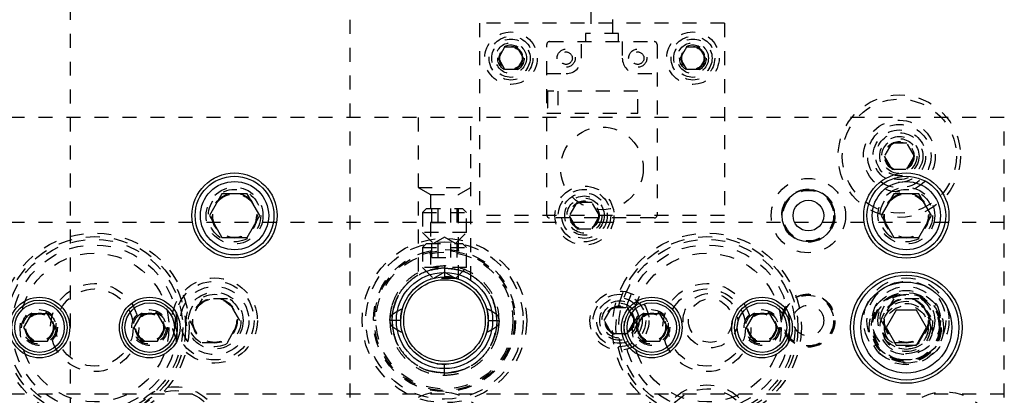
# Model space of a CAD drawing. Header units: inches. Extents: x 220 to 877, y 4 to 174.
# Tile 129 of 256: x 236.52 to 243.56, y 100.42 to 103.11. Entities that reach past the tile are written whole.
import ezdxf

# ---------------------------------------------------------------- set-up
doc = ezdxf.new("R2010")
doc.units = ezdxf.units.IN
doc.header["$LTSCALE"] = 0.5
doc.header["$MEASUREMENT"] = 0
doc.linetypes.add('HIDDEN', pattern=[0.225, 0.15, -0.075])
doc.layers.add('SID-M-H', color=4, linetype='HIDDEN')
doc.layers.add('SID-M-S', color=105, linetype='Continuous')

msp = doc.modelspace()

# ---------------------------------------------------------------- linework, layer by layer
at = {"layer": 'SID-M-H'}
for p, q in [((236.88178, 107.40857), (236.88178, 90.40857)), ((238.88178, 90.40857), (238.88178, 107.40857)), ((240.60304, 103.77965), (240.60304, 103.01074)), ((240.76052, 103.01074), (240.76052, 103.77965)), ((241.55678, 103.08357), (239.80678, 103.08357)), ((239.80678, 103.08357), (239.80678, 101.70857)), ((241.55678, 103.08357), (241.55678, 101.70857)), ((240.79989, 103.01074), (240.56367, 103.01074)), ((240.56367, 103.01074), (240.56367, 102.95168)), ((240.79989, 102.95168), (240.79989, 103.01074)), ((240.28808, 101.71153), (240.28808, 102.932)), ((240.30776, 102.95168), (241.05579, 102.95168)), ((240.53611, 102.83357), (240.53611, 102.95168)), ((240.82745, 102.95168), (240.82745, 102.83357)), ((241.07548, 102.932), (241.07548, 101.71153)), ((239.98668, 102.9117), (239.94157, 102.83357)), ((240.07689, 102.9117), (239.98668, 102.9117)), ((240.12199, 102.83357), (240.07689, 102.9117)), ((241.28668, 102.9117), (241.24157, 102.83357)), ((241.37689, 102.9117), (241.28668, 102.9117)), ((241.42199, 102.83357), (241.37689, 102.9117)), ((239.94157, 102.83357), (239.98668, 102.75545)), ((240.07689, 102.75545), (240.12199, 102.83357)), ((241.24157, 102.83357), (241.28668, 102.75545)), ((241.37689, 102.75545), (241.42199, 102.83357)), ((239.98668, 102.75545), (240.07689, 102.75545)), ((240.28808, 102.72334), (240.42587, 102.72334)), ((240.93768, 102.72334), (241.07548, 102.72334)), ((241.28668, 102.75545), (241.37689, 102.75545)), ((240.93768, 102.59735), (240.28808, 102.59735)), ((240.29201, 102.59735), (240.29201, 102.43987)), ((240.36682, 102.59735), (240.36682, 102.43987)), ((240.93768, 102.43987), (240.93768, 102.59735)), ((240.29595, 102.55798), (240.29201, 102.55798)), ((240.29595, 102.47924), (240.29595, 102.55798)), ((240.28808, 102.43987), (240.93768, 102.43987)), ((240.29201, 102.47924), (240.29595, 102.47924)), ((243.55678, 102.40857), (225.55678, 102.40857)), ((239.36928, 102.40857), (239.36928, 101.24668)), ((239.74428, 101.24668), (239.74428, 102.40857)), ((243.55678, 95.40857), (243.55678, 102.40857)), ((242.75266, 102.22732), (242.69853, 102.13357)), ((242.86091, 102.22732), (242.75266, 102.22732)), ((242.91504, 102.13357), (242.86091, 102.22732)), ((242.69853, 102.13357), (242.75266, 102.03982)), ((242.86091, 102.03982), (242.91504, 102.13357)), ((242.75266, 102.03982), (242.86091, 102.03982)), ((239.36928, 101.90857), (239.74428, 101.90857)), ((239.36928, 101.90857), (239.45628, 101.85834)), ((239.65728, 101.85834), (239.74428, 101.90857)), ((239.45628, 101.85834), (239.65728, 101.85834)), ((239.45628, 101.85834), (239.45628, 101.25477)), ((239.65728, 101.25485), (239.65728, 101.85834)), ((240.50266, 101.80232), (240.44853, 101.70857)), ((240.61091, 101.80232), (240.50266, 101.80232)), ((240.66504, 101.70857), (240.61091, 101.80232)), ((239.42828, 101.75857), (239.40053, 101.73082)), ((239.40053, 101.73082), (239.71303, 101.73082)), ((239.40053, 101.73082), (239.40053, 101.58682)), ((239.42828, 101.75857), (239.68528, 101.75857)), ((239.4666, 101.66015), (239.4666, 101.75857)), ((239.51169, 101.66015), (239.51169, 101.75857)), ((239.60187, 101.66015), (239.60187, 101.75857)), ((239.64697, 101.66015), (239.64697, 101.75857)), ((239.71303, 101.73082), (239.68528, 101.75857)), ((239.71303, 101.58682), (239.71303, 101.73082)), ((239.4666, 101.66015), (239.64697, 101.66015)), ((241.55678, 101.70857), (239.80678, 101.70857)), ((241.05579, 101.69184), (240.30776, 101.69184)), ((240.44853, 101.70857), (240.50266, 101.61482)), ((240.61091, 101.61482), (240.66504, 101.70857)), ((243.55678, 101.65857), (226.75678, 101.65857)), ((240.50266, 101.61482), (240.61091, 101.61482)), ((239.71303, 101.58682), (239.40053, 101.58682)), ((239.40053, 101.58682), (239.47878, 101.50857)), ((239.55678, 101.55361), (239.47878, 101.50857)), ((239.63478, 101.50857), (239.55678, 101.55361)), ((239.63478, 101.50857), (239.71303, 101.58682)), ((239.42828, 101.50857), (239.40053, 101.48082)), ((239.40053, 101.48082), (239.71303, 101.48082)), ((239.40053, 101.48082), (239.40053, 101.33682)), ((239.42828, 101.50857), (239.68528, 101.50857)), ((239.4666, 101.41015), (239.4666, 101.50857)), ((239.51169, 101.41015), (239.51169, 101.50857)), ((239.60187, 101.41015), (239.60187, 101.50857)), ((239.64697, 101.41015), (239.64697, 101.50857)), ((239.71303, 101.48082), (239.68528, 101.50857)), ((239.71303, 101.33682), (239.71303, 101.48082)), ((239.4666, 101.41015), (239.64697, 101.41015)), ((239.71303, 101.33682), (239.40053, 101.33682)), ((239.40053, 101.33682), (239.47878, 101.25857)), ((239.55678, 101.34922), (239.55678, 101.27122)), ((239.63478, 101.25857), (239.71303, 101.33682)), ((239.55678, 101.30361), (239.47878, 101.25857)), ((239.63478, 101.25857), (239.47878, 101.25857)), ((239.63478, 101.25857), (239.55678, 101.30361)), ((237.82505, 101.11457), (237.73498, 100.95857)), ((238.00518, 101.11457), (237.82505, 101.11457)), ((238.09525, 100.95857), (238.00518, 101.11457)), ((239.30643, 101.14586), (239.30643, 101.14586)), ((242.76672, 101.11457), (242.67665, 100.95857)), ((242.94685, 101.11457), (242.76672, 101.11457)), ((243.03692, 100.95857), (242.94685, 101.11457)), ((239.25732, 101.05134), (239.24512, 100.99247)), ((239.86295, 101.02597), (239.85339, 101.0601)), ((240.69853, 100.95857), (240.75266, 101.05232)), ((240.75266, 101.05232), (240.86091, 101.05232)), ((240.86091, 101.05232), (240.91504, 100.95857)), ((237.73498, 100.95857), (237.82505, 100.80257)), ((238.00518, 100.80257), (238.09525, 100.95857)), ((239.06758, 100.95857), (239.04858, 100.95857)), ((239.24424, 100.95857), (239.18182, 100.95857)), ((239.24512, 100.99247), (239.24339, 100.95023)), ((239.87028, 100.95857), (239.86295, 101.02597)), ((239.86295, 100.89118), (239.87028, 100.95857)), ((239.86933, 100.95858), (239.93174, 100.95858)), ((240.06498, 100.95857), (240.06498, 100.95857)), ((240.11928, 100.95857), (240.11928, 100.95857)), ((240.75266, 100.86482), (240.69853, 100.95857)), ((240.91504, 100.95857), (240.86091, 100.86482)), ((242.67665, 100.95857), (242.76672, 100.80257)), ((242.94685, 100.80257), (243.03692, 100.95857)), ((239.85391, 100.85859), (239.86295, 100.89118)), ((240.86091, 100.86482), (240.75266, 100.86482)), ((237.82505, 100.80257), (238.00518, 100.80257)), ((242.76672, 100.80257), (242.94685, 100.80257)), ((239.50239, 100.64983), (239.50606, 100.6492)), ((239.50606, 100.6492), (239.56948, 100.64533)), ((239.55678, 100.56792), (239.55678, 100.64592)), ((243.55678, 100.43357), (226.75678, 100.43357))]:
    msp.add_line(p, q, dxfattribs=at)
for centre, radius in [((240.03178, 102.83357), 0.1875), ((241.33178, 102.83357), 0.1875), ((240.03178, 102.83357), 0.156), ((240.03178, 102.83357), 0.137), ((240.03178, 102.83357), 0.1105), ((240.03178, 102.83357), 0.095), ((241.33178, 102.83357), 0.156), ((241.33178, 102.83357), 0.137), ((241.33178, 102.83357), 0.1105), ((241.33178, 102.83357), 0.095), ((240.03178, 102.83357), 0.08397), ((240.03178, 102.83357), 0.0837), ((240.03178, 102.83357), 0.08318), ((240.03178, 102.83357), 0.0795), ((240.42587, 102.83357), 0.06496), ((240.42588, 102.83357), 0.0445), ((240.93768, 102.83357), 0.06496), ((240.93768, 102.83357), 0.0445), ((241.33178, 102.83357), 0.08397), ((241.33178, 102.83357), 0.0837), ((241.33178, 102.83357), 0.08318), ((241.33178, 102.83357), 0.0795), ((242.80678, 102.13357), 0.4375), ((242.80678, 102.13357), 0.4075), ((242.80678, 102.13357), 0.25687), ((240.68178, 102.04617), 0.29528), ((242.80678, 102.13357), 0.22687), ((242.80678, 102.13357), 0.1875), ((242.80678, 102.13357), 0.16781), ((242.80678, 102.13357), 0.1405), ((242.80678, 102.13357), 0.125), ((242.80678, 102.13357), 0.10497), ((242.80678, 102.13357), 0.1047), ((242.80678, 102.13357), 0.10418), ((242.80678, 102.13357), 0.1005), ((242.15678, 101.70857), 0.26565), ((238.05678, 101.70857), 0.203), ((238.05678, 101.70857), 0.1875), ((240.55678, 101.70857), 0.211), ((240.55678, 101.70857), 0.1875), ((240.55678, 101.70857), 0.1625), ((242.15678, 101.70857), 0.19), ((242.15678, 101.70857), 0.1805), ((242.85678, 101.70857), 0.203), ((242.85678, 101.70857), 0.1875), ((238.05678, 101.70857), 0.16072), ((238.05678, 101.70857), 0.16045), ((238.05678, 101.70857), 0.15993), ((238.05678, 101.70857), 0.15625), ((240.55678, 101.70857), 0.1405), ((240.55678, 101.70857), 0.125), ((240.55678, 101.70857), 0.10497), ((240.55678, 101.70857), 0.1047), ((240.55678, 101.70857), 0.10418), ((240.55678, 101.70857), 0.1005), ((242.85678, 101.70857), 0.16072), ((242.85678, 101.70857), 0.16045), ((242.85678, 101.70857), 0.15993), ((242.85678, 101.70857), 0.15625), ((237.05678, 100.90857), 0.675), ((237.05678, 100.90857), 0.65), ((237.05678, 100.90857), 0.62992), ((239.55678, 100.95857), 0.5875), ((239.55678, 100.95857), 0.5625), ((241.43178, 100.90857), 0.675), ((241.43178, 100.90857), 0.65), ((241.43178, 100.90857), 0.62992), ((237.05678, 100.90857), 0.59055), ((239.55678, 100.95857), 0.5082), ((239.55678, 100.95857), 0.5), ((241.43178, 100.90857), 0.59055), ((237.05678, 100.90857), 0.5315), ((239.55678, 100.95857), 0.4892), ((241.43178, 100.90857), 0.5315), ((237.91512, 100.95857), 0.3045), ((237.91512, 100.95857), 0.28125), ((239.55678, 100.95857), 0.29167), ((242.85678, 100.95857), 0.3045), ((242.85678, 100.95857), 0.28125), ((237.05678, 100.90857), 0.31496), ((237.05678, 100.90857), 0.27559), ((237.91512, 100.95857), 0.24375), ((240.80678, 100.95857), 0.211), ((241.43178, 100.90857), 0.31496), ((241.43178, 100.90857), 0.27559), ((242.85678, 100.90857), 0.2655), ((242.85678, 100.95857), 0.24375), ((237.91512, 100.95857), 0.203), ((237.91512, 100.95857), 0.1875), ((237.91512, 100.95857), 0.16072), ((237.91512, 100.95857), 0.16045), ((237.91512, 100.95857), 0.15993), ((237.91512, 100.95857), 0.15625), ((240.80678, 100.95857), 0.1875), ((240.80678, 100.95857), 0.1625), ((240.80678, 100.95857), 0.1405), ((241.45678, 100.95857), 0.195), ((241.45678, 100.95857), 0.15625), ((242.15678, 100.95857), 0.19), ((242.15678, 100.95857), 0.1875), ((242.15678, 100.95857), 0.1805), ((242.85678, 100.90857), 0.25), ((242.85678, 100.90857), 0.24219), ((242.85678, 100.90857), 0.23438), ((242.85678, 100.95857), 0.203), ((242.85678, 100.95857), 0.1875), ((242.85678, 100.95857), 0.16072), ((242.85678, 100.95857), 0.16045), ((242.85678, 100.95857), 0.15993), ((242.85678, 100.95857), 0.15625), ((236.66308, 100.90857), 0.12795), ((236.66308, 100.90857), 0.11811), ((237.45048, 100.90857), 0.12795), ((237.45048, 100.90857), 0.11811), ((240.80678, 100.95857), 0.125), ((240.80678, 100.95857), 0.10497), ((240.80678, 100.95857), 0.1047), ((240.80678, 100.95857), 0.10418), ((240.80678, 100.95857), 0.1005), ((241.03808, 100.90857), 0.12795), ((241.03808, 100.90857), 0.11811), ((241.82548, 100.90857), 0.12795), ((241.82548, 100.90857), 0.11811), ((242.15678, 100.95857), 0.1095), ((242.85678, 100.90857), 0.1875), ((242.85678, 100.90857), 0.17188), ((242.85678, 100.90857), 0.15625), ((236.66308, 100.90857), 0.10289), ((236.66308, 100.90857), 0.10262), ((236.66308, 100.90857), 0.1021), ((236.66308, 100.90857), 0.09843), ((237.45048, 100.90857), 0.10289), ((237.45048, 100.90857), 0.10262), ((237.45048, 100.90857), 0.1021), ((237.45048, 100.90857), 0.09843), ((241.03808, 100.90857), 0.10289), ((241.03808, 100.90857), 0.10262), ((241.03808, 100.90857), 0.1021), ((241.03808, 100.90857), 0.09843), ((241.82548, 100.90857), 0.10289), ((241.82548, 100.90857), 0.10262), ((241.82548, 100.90857), 0.1021), ((241.82548, 100.90857), 0.09843), ((241.43178, 100.15857), 0.3125), ((237.63178, 100.14607), 0.3125), ((239.53178, 100.07357), 0.375), ((243.13178, 100.07357), 0.375)]:
    msp.add_circle(centre, radius, dxfattribs=at)
for centre, radius, start, end in [((240.30776, 102.932), 0.01969, 90, 180), ((241.05579, 102.932), 0.01969, 0, 90), ((240.42587, 102.83357), 0.11024, 270, 0), ((240.93768, 102.83357), 0.11024, 180, 270), ((240.30776, 101.71153), 0.01969, 180, 270), ((241.05579, 101.71153), 0.01969, 270, 0), ((239.55678, 100.95857), 0.3135, 71.370003, 90.492341), ((237.63178, 100.14607), 0.3375, 305.430945, 234.569055), ((241.43178, 100.15857), 0.3375, 305.430945, 234.569055)]:
    msp.add_arc(centre, radius, start, end, dxfattribs=at)
for points, knots in [([(239.55678, 101.34922), (239.52317, 101.34665), (239.45901, 101.34175), (239.37315, 101.30677), (239.30471, 101.2604), (239.25351, 101.20765), (239.2173, 101.15472), (239.19361, 101.1053), (239.17882, 101.06043), (239.16994, 101.01568), (239.16549, 100.98193), (239.1667, 100.96195), (239.16689, 100.95869)], [0, 0, 0, 0, 0.1642843, 0.3135734, 0.4477904, 0.5670794, 0.671348, 0.760539, 0.8346981, 0.9020185, 0.9840237, 1, 1, 1, 1]), ([(239.18182, 100.95858), (239.18491, 100.99521), (239.19109, 101.06848), (239.24044, 101.1691), (239.3184, 101.25623), (239.42722, 101.32061), (239.51359, 101.32931), (239.55678, 101.33366)], [0, 0, 0, 0, 0.1866588, 0.3734284, 0.5601675, 0.7800825, 1, 1, 1, 1]), ([(239.55678, 101.33366), (239.52015, 101.33047), (239.44689, 101.32408), (239.34605, 101.27518), (239.25938, 101.1967), (239.1947, 101.08818), (239.18612, 101.00178), (239.18182, 100.95857)], [0, 0, 0, 0, 0.1867859, 0.3735113, 0.5602438, 0.7800974, 1, 1, 1, 1]), ([(239.1843, 101.00222), (239.19094, 101.03557), (239.20422, 101.10229), (239.25711, 101.19121), (239.33423, 101.2671), (239.43683, 101.32248), (239.5168, 101.32994), (239.55678, 101.33366)], [0, 0, 0, 0, 0.1866411, 0.3734192, 0.5601372, 0.7800682, 1, 1, 1, 1]), ([(239.55678, 101.33366), (239.52287, 101.33092), (239.45504, 101.32543), (239.36047, 101.28343), (239.27646, 101.21531), (239.20926, 101.1201), (239.19268, 101.04151), (239.1844, 101.00222)], [0, 0, 0, 0, 0.1867762, 0.3735154, 0.5602057, 0.7801315, 1, 1, 1, 1]), ([(239.94666, 100.95884), (239.94626, 100.97544), (239.94532, 101.01526), (239.93026, 101.08024), (239.89886, 101.15341), (239.84631, 101.22617), (239.77084, 101.29062), (239.67169, 101.33894), (239.59616, 101.3457), (239.55678, 101.34922)], [0, 0, 0, 0, 0.0812569, 0.1949579, 0.3243989, 0.4696984, 0.6307018, 0.8074564, 1, 1, 1, 1]), ([(239.55678, 101.33366), (239.5907, 101.33092), (239.65852, 101.32543), (239.7531, 101.28343), (239.8371, 101.21531), (239.90431, 101.1201), (239.92088, 101.04151), (239.92917, 101.00222)], [0, 0, 0, 0, 0.1867762, 0.3735154, 0.5602057, 0.7801315, 1, 1, 1, 1]), ([(239.55678, 101.33366), (239.59342, 101.33047), (239.66668, 101.32408), (239.76752, 101.27518), (239.85418, 101.1967), (239.91886, 101.08818), (239.92745, 101.00178), (239.93174, 100.95857)], [0, 0, 0, 0, 0.1867859, 0.3735113, 0.5602438, 0.7800974, 1, 1, 1, 1]), ([(239.93174, 100.95858), (239.92865, 100.99521), (239.92247, 101.06848), (239.87312, 101.1691), (239.79517, 101.25623), (239.68635, 101.32061), (239.59997, 101.32931), (239.55678, 101.33366)], [0, 0, 0, 0, 0.1866588, 0.3734284, 0.5601675, 0.7800825, 1, 1, 1, 1]), ([(239.92926, 101.00222), (239.92263, 101.03557), (239.90935, 101.10229), (239.85645, 101.19121), (239.77934, 101.2671), (239.67674, 101.32248), (239.59677, 101.32994), (239.55678, 101.33366)], [0, 0, 0, 0, 0.1866411, 0.3734192, 0.5601372, 0.7800682, 1, 1, 1, 1]), ([(239.18172, 101.06619), (239.18089, 101.06374), (239.17562, 101.04827), (239.17015, 101.01557), (239.16542, 100.98193), (239.16668, 100.96196), (239.16689, 100.95869)], [0, 0, 0, 0, 0.0713569, 0.449441, 0.910068, 1, 1, 1, 1]), ([(239.18424, 101.00223), (239.19692, 101.01099), (239.21955, 101.02663), (239.24464, 101.03785), (239.25569, 101.04278)], [0, 0, 0, 0, 0.559993, 1, 1, 1, 1]), ([(239.92932, 101.00223), (239.91665, 101.01099), (239.89402, 101.02663), (239.86892, 101.03785), (239.85788, 101.04278)], [0, 0, 0, 0, 0.559993, 1, 1, 1, 1]), ([(239.16613, 100.95857), (239.16688, 100.96792), (239.16821, 100.98458), (239.17935, 100.99685), (239.18424, 101.00223)], [0, 0, 0, 0, 0.5612126, 1, 1, 1, 1]), ([(239.16613, 100.95857), (239.16688, 100.94922), (239.16821, 100.93256), (239.17935, 100.9203), (239.18424, 100.91492)], [0, 0, 0, 0, 0.5612126, 1, 1, 1, 1]), ([(239.18182, 100.95858), (239.17935, 100.95858), (239.1744, 100.95858), (239.16809, 100.95858), (239.16696, 100.95858), (239.16627, 100.95858)], [0, 0, 0, 0, 0.2808789, 0.5625042, 1, 1, 1, 1]), ([(239.16691, 100.95831), (239.1673, 100.94171), (239.16824, 100.90189), (239.18331, 100.83691), (239.21471, 100.76373), (239.26726, 100.69098), (239.34273, 100.62653), (239.44187, 100.57821), (239.5174, 100.57145), (239.55678, 100.56792)], [0, 0, 0, 0, 0.0812569, 0.1949579, 0.3243989, 0.4696984, 0.6307018, 0.8074564, 1, 1, 1, 1]), ([(239.55678, 100.58348), (239.52015, 100.58668), (239.44689, 100.59307), (239.34605, 100.64197), (239.25938, 100.72044), (239.1947, 100.82896), (239.18612, 100.91537), (239.18182, 100.95858)], [0, 0, 0, 0, 0.1867859, 0.3735113, 0.5602438, 0.7800974, 1, 1, 1, 1]), ([(239.18182, 100.95857), (239.18491, 100.92194), (239.19109, 100.84866), (239.24044, 100.74805), (239.3184, 100.66091), (239.42722, 100.59654), (239.51359, 100.58783), (239.55678, 100.58348)], [0, 0, 0, 0, 0.1866588, 0.3734284, 0.5601675, 0.7800825, 1, 1, 1, 1]), ([(239.55678, 100.58348), (239.59342, 100.58668), (239.66668, 100.59307), (239.76752, 100.64197), (239.85418, 100.72044), (239.91886, 100.82896), (239.92745, 100.91537), (239.93174, 100.95858)], [0, 0, 0, 0, 0.1867859, 0.3735113, 0.5602438, 0.7800974, 1, 1, 1, 1]), ([(239.93174, 100.95857), (239.92865, 100.92194), (239.92247, 100.84866), (239.87312, 100.74805), (239.79517, 100.66091), (239.68635, 100.59654), (239.59997, 100.58783), (239.55678, 100.58348)], [0, 0, 0, 0, 0.1866588, 0.3734284, 0.5601675, 0.7800825, 1, 1, 1, 1]), ([(239.55678, 100.56792), (239.5904, 100.57049), (239.65456, 100.5754), (239.74042, 100.61037), (239.80885, 100.65675), (239.86006, 100.70949), (239.89627, 100.76242), (239.91996, 100.81184), (239.93475, 100.85672), (239.94363, 100.90146), (239.94808, 100.93522), (239.94687, 100.9552), (239.94667, 100.95845)], [0, 0, 0, 0, 0.1642843, 0.3135734, 0.4477904, 0.5670794, 0.671348, 0.760539, 0.8346981, 0.9020185, 0.9840237, 1, 1, 1, 1]), ([(239.94743, 100.95857), (239.94669, 100.96792), (239.94536, 100.98458), (239.93422, 100.99685), (239.92932, 101.00223)], [0, 0, 0, 0, 0.5612126, 1, 1, 1, 1]), ([(239.94743, 100.95857), (239.94669, 100.94922), (239.94536, 100.93256), (239.93422, 100.9203), (239.92932, 100.91492)], [0, 0, 0, 0, 0.5612126, 1, 1, 1, 1]), ([(239.93174, 100.95857), (239.93422, 100.95857), (239.93917, 100.95857), (239.94548, 100.95857), (239.94661, 100.95857), (239.9473, 100.95857)], [0, 0, 0, 0, 0.2808789, 0.5625042, 1, 1, 1, 1]), ([(239.93184, 100.85095), (239.93268, 100.85341), (239.93795, 100.86887), (239.94342, 100.90158), (239.94814, 100.93521), (239.94688, 100.95519), (239.94668, 100.95845)], [0, 0, 0, 0, 0.0713569, 0.449441, 0.910068, 1, 1, 1, 1]), ([(239.18424, 100.91492), (239.19692, 100.90616), (239.21955, 100.89052), (239.24464, 100.8793), (239.25569, 100.87437)], [0, 0, 0, 0, 0.559993, 1, 1, 1, 1]), ([(239.1843, 100.91492), (239.19094, 100.88158), (239.20422, 100.81486), (239.25711, 100.72593), (239.33423, 100.65005), (239.43683, 100.59466), (239.5168, 100.58721), (239.55678, 100.58348)], [0, 0, 0, 0, 0.1866411, 0.3734192, 0.5601372, 0.7800682, 1, 1, 1, 1]), ([(239.55678, 100.58348), (239.52287, 100.58623), (239.45504, 100.59172), (239.36047, 100.63372), (239.27646, 100.70183), (239.20926, 100.79705), (239.19268, 100.87563), (239.1844, 100.91492)], [0, 0, 0, 0, 0.1867762, 0.3735154, 0.5602057, 0.7801315, 1, 1, 1, 1]), ([(239.55678, 100.58348), (239.5907, 100.58623), (239.65852, 100.59172), (239.7531, 100.63372), (239.8371, 100.70183), (239.90431, 100.79705), (239.92088, 100.87563), (239.92917, 100.91492)], [0, 0, 0, 0, 0.1867762, 0.3735154, 0.5602057, 0.7801315, 1, 1, 1, 1]), ([(239.92926, 100.91492), (239.92263, 100.88158), (239.90935, 100.81486), (239.85645, 100.72593), (239.77934, 100.65005), (239.67674, 100.59466), (239.59677, 100.58721), (239.55678, 100.58348)], [0, 0, 0, 0, 0.1866411, 0.3734192, 0.5601372, 0.7800682, 1, 1, 1, 1]), ([(239.92932, 100.91492), (239.91665, 100.90616), (239.89402, 100.89052), (239.86892, 100.8793), (239.85788, 100.87437)], [0, 0, 0, 0, 0.559993, 1, 1, 1, 1])]:
    msp.add_open_spline(points, degree=3, knots=knots, dxfattribs=at)
at = {"layer": 'SID-M-S'}
for p, q in [((237.96672, 101.86457), (237.87665, 101.70857)), ((238.14685, 101.86457), (237.96672, 101.86457)), ((238.23692, 101.70857), (238.14685, 101.86457)), ((242.76672, 101.86457), (242.67665, 101.70857)), ((242.94685, 101.86457), (242.76672, 101.86457)), ((243.03692, 101.70857), (242.94685, 101.86457)), ((237.87665, 101.70857), (237.96672, 101.55257)), ((238.14685, 101.55257), (238.23692, 101.70857)), ((242.67665, 101.70857), (242.76672, 101.55257)), ((242.94685, 101.55257), (243.03692, 101.70857)), ((237.96672, 101.55257), (238.14685, 101.55257)), ((242.76672, 101.55257), (242.94685, 101.55257)), ((242.78461, 101.03357), (242.71245, 100.90857)), ((242.92895, 101.03357), (242.78461, 101.03357)), ((243.00112, 100.90857), (242.92895, 101.03357)), ((236.60626, 101.007), (236.54943, 100.90857)), ((236.71991, 101.007), (236.60626, 101.007)), ((236.77673, 100.90857), (236.71991, 101.007)), ((237.39366, 101.007), (237.33683, 100.90857)), ((237.50731, 101.007), (237.39366, 101.007)), ((237.56414, 100.90857), (237.50731, 101.007)), ((240.98126, 101.007), (240.92443, 100.90857)), ((241.09491, 101.007), (240.98126, 101.007)), ((241.15173, 100.90857), (241.09491, 101.007)), ((241.76866, 101.007), (241.71183, 100.90857)), ((241.88231, 101.007), (241.76866, 101.007)), ((241.93914, 100.90857), (241.88231, 101.007)), ((236.54943, 100.90857), (236.60626, 100.81015)), ((236.71991, 100.81015), (236.77673, 100.90857)), ((237.33683, 100.90857), (237.39366, 100.81015)), ((237.50731, 100.81015), (237.56414, 100.90857)), ((240.92443, 100.90857), (240.98126, 100.81015)), ((241.09491, 100.81015), (241.15173, 100.90857)), ((241.71183, 100.90857), (241.76866, 100.81015)), ((241.88231, 100.81015), (241.93914, 100.90857)), ((242.71245, 100.90857), (242.78461, 100.78357)), ((242.92895, 100.78357), (243.00112, 100.90857)), ((236.60626, 100.81015), (236.71991, 100.81015)), ((237.39366, 100.81015), (237.50731, 100.81015)), ((240.98126, 100.81015), (241.09491, 100.81015)), ((241.76866, 100.81015), (241.88231, 100.81015)), ((242.78461, 100.78357), (242.92895, 100.78357))]:
    msp.add_line(p, q, dxfattribs=at)
for centre, radius in [((238.05678, 101.70857), 0.3045), ((242.85678, 101.70857), 0.3045), ((238.05678, 101.70857), 0.28125), ((238.05678, 101.70857), 0.24375), ((242.85678, 101.70857), 0.28125), ((242.85678, 101.70857), 0.24375), ((242.15678, 101.70857), 0.1875), ((242.15678, 101.70857), 0.1095), ((239.55678, 100.95857), 0.34375), ((239.55678, 100.95857), 0.31265), ((239.55678, 100.95857), 0.3125), ((239.55678, 100.95857), 0.29167), ((242.85678, 100.90857), 0.3985), ((242.85678, 100.90857), 0.375), ((242.85678, 100.90857), 0.325), ((236.66308, 100.90857), 0.21654), ((236.66308, 100.90857), 0.19685), ((237.45048, 100.90857), 0.21654), ((237.45048, 100.90857), 0.19685), ((241.03808, 100.90857), 0.21654), ((241.03808, 100.90857), 0.19685), ((241.82548, 100.90857), 0.21654), ((241.82548, 100.90857), 0.19685), ((236.66308, 100.90857), 0.17717), ((237.45048, 100.90857), 0.17717), ((241.03808, 100.90857), 0.17717), ((241.82548, 100.90857), 0.17717)]:
    msp.add_circle(centre, radius, dxfattribs=at)

doc.saveas('drawing.dxf')
